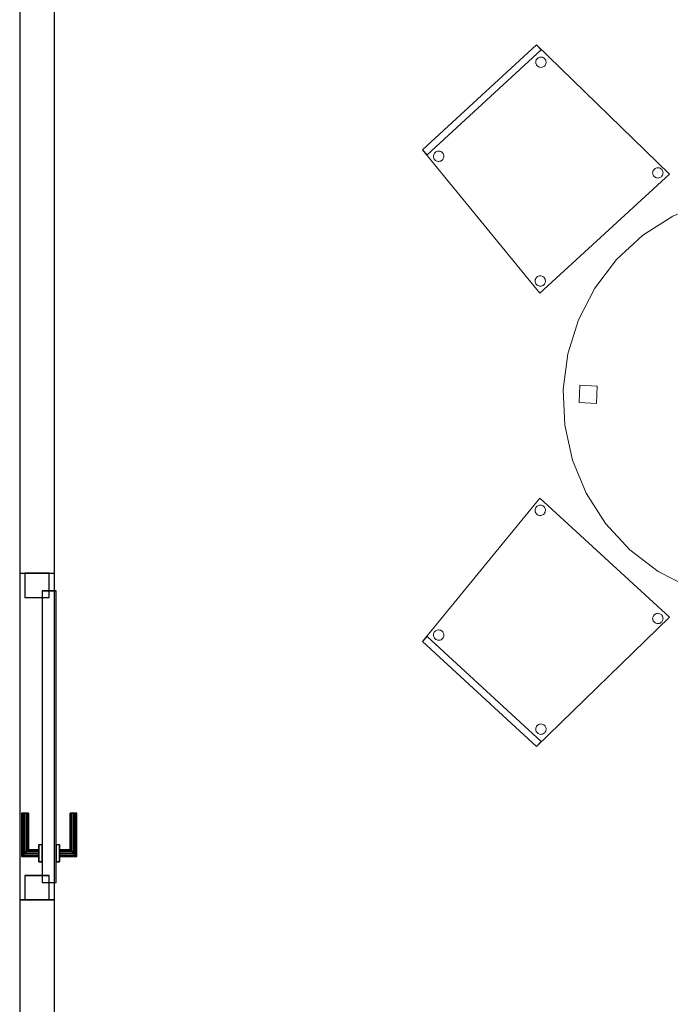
# Model space of a CAD drawing. Header units: metres. Extents: x 397.7 to 427.5, y 12.7 to 28.4.
# Tile 117 of 133: x 421.3 to 423.1, y 15.7 to 18.5. Entities that reach past the tile are written whole.
import ezdxf

# ---------------------------------------------------------------- set-up
doc = ezdxf.new("R2010")
doc.units = ezdxf.units.M
doc.layers.add('01_CARPINTERIA', color=5, linetype='Continuous', lineweight=25, true_color=0x0000ff)
for name, color, linetype, lineweight in [('02_MOBILIARIO', 7, 'Continuous', 18), ('A-DETL-____-MBND', 7, 'Continuous', 18), ('A-GENM-____-OTLN', 7, 'Continuous', 18), ('A-WALL-____-MCUT', 7, 'Continuous', 25), ('A-WALL-____-OTLN', 7, 'Continuous', 25)]:
    doc.layers.add(name, color=color, linetype=linetype, lineweight=lineweight)

# ---------------------------------------------------------------- blocks, each defined once
blk = doc.blocks.new('Family - Taula D120_P3-156368-06_ELEC_P3')
at = {"layer": 'A-DETL-____-MBND', "color": 253, "true_color": 0xaaaaaa}
for p, q in [((0.4117, 1.1542), (0.5122, 1.1767)), ((0.5122, 1.1767), (0.4117, 1.1542)), ((0.5122, 1.1767), (0.6152, 1.1814)), ((0.6152, 1.1814), (0.5122, 1.1767)), ((0.6152, 1.1814), (0.7174, 1.1682)), ((0.7174, 1.1682), (0.6152, 1.1814)), ((0.7174, 1.1682), (0.8157, 1.1374)), ((0.8157, 1.1374), (0.7174, 1.1682)), ((0.3165, 1.1145), (0.4117, 1.1542)), ((0.4117, 1.1542), (0.3165, 1.1145)), ((0.5862, 1.085), (0.5882, 1.1349)), ((0.5882, 1.1349), (0.5862, 1.085)), ((0.5882, 1.1349), (0.6382, 1.1329)), ((0.6382, 1.1329), (0.5882, 1.1349)), ((0.8157, 1.1374), (0.9072, 1.09)), ((0.9072, 1.09), (0.8157, 1.1374)), ((0.2298, 1.0589), (0.3165, 1.1145)), ((0.3165, 1.1145), (0.2298, 1.0589)), ((0.6382, 1.1329), (0.6361, 1.0829)), ((0.6361, 1.0829), (0.6382, 1.1329)), ((0.6361, 1.0829), (0.5862, 1.085)), ((0.5862, 1.085), (0.6361, 1.0829)), ((0.9072, 1.09), (0.9891, 1.0275)), ((0.9891, 1.0275), (0.9072, 1.09)), ((0.1539, 0.9891), (0.2298, 1.0589)), ((0.2298, 1.0589), (0.1539, 0.9891)), ((0.9891, 1.0275), (1.0589, 0.9517)), ((1.0589, 0.9517), (0.9891, 1.0275)), ((0.0914, 0.9072), (0.1539, 0.9891)), ((0.1539, 0.9891), (0.0914, 0.9072)), ((1.0589, 0.9517), (1.1145, 0.8649)), ((1.1145, 0.8649), (1.0589, 0.9517)), ((0.044, 0.8157), (0.0914, 0.9072)), ((0.0914, 0.9072), (0.044, 0.8157)), ((1.1145, 0.8649), (1.1542, 0.7697)), ((1.1542, 0.7697), (1.1145, 0.8649)), ((0.0132, 0.7174), (0.044, 0.8157)), ((0.044, 0.8157), (0.0132, 0.7174)), ((1.1542, 0.7697), (1.1767, 0.6692)), ((1.1767, 0.6692), (1.1542, 0.7697)), ((0, 0.6152), (0.0132, 0.7174)), ((0.0132, 0.7174), (0, 0.6152)), ((1.1767, 0.6692), (1.1814, 0.5662)), ((1.1814, 0.5662), (1.1767, 0.6692)), ((0.0461, 0.5774), (0.0482, 0.6273)), ((0.0482, 0.6273), (0.0461, 0.5774)), ((0.0482, 0.6273), (0.0982, 0.6252)), ((0.0982, 0.6252), (0.0482, 0.6273)), ((0.0982, 0.6252), (0.0961, 0.5753)), ((0.0961, 0.5753), (0.0982, 0.6252)), ((0.0047, 0.5122), (0, 0.6152)), ((0, 0.6152), (0.0047, 0.5122)), ((0.0961, 0.5753), (0.0461, 0.5774)), ((0.0461, 0.5774), (0.0961, 0.5753)), ((1.082, 0.5344), (1.0841, 0.5844)), ((1.0841, 0.5844), (1.082, 0.5344)), ((1.0841, 0.5844), (1.134, 0.5823)), ((1.134, 0.5823), (1.0841, 0.5844)), ((1.134, 0.5823), (1.132, 0.5324)), ((1.132, 0.5324), (1.134, 0.5823)), ((1.1814, 0.5662), (1.1682, 0.464)), ((1.1682, 0.464), (1.1814, 0.5662)), ((0.0273, 0.4117), (0.0047, 0.5122)), ((0.0047, 0.5122), (0.0273, 0.4117)), ((1.132, 0.5324), (1.082, 0.5344)), ((1.082, 0.5344), (1.132, 0.5324)), ((1.1682, 0.464), (1.1374, 0.3657)), ((1.1374, 0.3657), (1.1682, 0.464)), ((0.0669, 0.3165), (0.0273, 0.4117)), ((0.0273, 0.4117), (0.0669, 0.3165)), ((1.1374, 0.3657), (1.09, 0.2742)), ((1.09, 0.2742), (1.1374, 0.3657)), ((0.1225, 0.2298), (0.0669, 0.3165)), ((0.0669, 0.3165), (0.1225, 0.2298)), ((1.09, 0.2742), (1.0275, 0.1923)), ((1.0275, 0.1923), (1.09, 0.2742)), ((0.1923, 0.1539), (0.1225, 0.2298)), ((0.1225, 0.2298), (0.1923, 0.1539)), ((1.0275, 0.1923), (0.9517, 0.1225)), ((0.9517, 0.1225), (1.0275, 0.1923)), ((0.2742, 0.0914), (0.1923, 0.1539)), ((0.1923, 0.1539), (0.2742, 0.0914)), ((0.9517, 0.1225), (0.8649, 0.0669)), ((0.8649, 0.0669), (0.9517, 0.1225)), ((0.3657, 0.044), (0.2742, 0.0914)), ((0.2742, 0.0914), (0.3657, 0.044)), ((0.5227, 0.0498), (0.5247, 0.0997)), ((0.5247, 0.0997), (0.5227, 0.0498)), ((0.5247, 0.0997), (0.5747, 0.0976)), ((0.5747, 0.0976), (0.5247, 0.0997)), ((0.5747, 0.0976), (0.5726, 0.0477)), ((0.5726, 0.0477), (0.5747, 0.0976)), ((0.8649, 0.0669), (0.7697, 0.0273)), ((0.7697, 0.0273), (0.8649, 0.0669)), ((0.464, 0.0132), (0.3657, 0.044)), ((0.3657, 0.044), (0.464, 0.0132)), ((0.5726, 0.0477), (0.5227, 0.0498)), ((0.5227, 0.0498), (0.5726, 0.0477)), ((0.5662, 0), (0.464, 0.0132)), ((0.464, 0.0132), (0.5662, 0)), ((0.6692, 0.0047), (0.5662, 0)), ((0.5662, 0), (0.6692, 0.0047)), ((0.7697, 0.0273), (0.6692, 0.0047)), ((0.6692, 0.0047), (0.7697, 0.0273))]:
    blk.add_line(p, q, dxfattribs=at)
blk = doc.blocks.new('Family - Cadira confident_P3-156456-06_ELEC_P3')
at = {"layer": 'A-DETL-____-MBND', "color": 253, "true_color": 0xaaaaaa}
for p, q in [((0, 0.3022), (0.3384, 0.7146)), ((0.3384, 0.7146), (0, 0.3022)), ((0.3384, 0.7146), (0.7113, 0.3718)), ((0.7113, 0.3718), (0.3384, 0.7146)), ((0.3243, 0.6804), (0.3247, 0.683)), ((0.3247, 0.683), (0.3243, 0.6804)), ((0.3244, 0.6778), (0.3243, 0.6804)), ((0.3243, 0.6804), (0.3244, 0.6778)), ((0.3247, 0.683), (0.3254, 0.6855)), ((0.3254, 0.6855), (0.3247, 0.683)), ((0.3254, 0.6855), (0.3267, 0.6878)), ((0.3267, 0.6878), (0.3254, 0.6855)), ((0.3267, 0.6878), (0.3282, 0.6898)), ((0.3282, 0.6898), (0.3267, 0.6878)), ((0.3282, 0.6898), (0.3302, 0.6916)), ((0.3302, 0.6916), (0.3282, 0.6898)), ((0.3302, 0.6916), (0.3324, 0.693)), ((0.3324, 0.693), (0.3302, 0.6916)), ((0.3324, 0.693), (0.3348, 0.694)), ((0.3348, 0.694), (0.3324, 0.693)), ((0.3348, 0.694), (0.3373, 0.6945)), ((0.3373, 0.6945), (0.3348, 0.694)), ((0.3373, 0.6945), (0.3399, 0.6946)), ((0.3399, 0.6946), (0.3373, 0.6945)), ((0.3399, 0.6946), (0.3425, 0.6943)), ((0.3425, 0.6943), (0.3399, 0.6946)), ((0.3425, 0.6943), (0.345, 0.6935)), ((0.345, 0.6935), (0.3425, 0.6943)), ((0.345, 0.6935), (0.3473, 0.6923)), ((0.3473, 0.6923), (0.345, 0.6935)), ((0.3473, 0.6923), (0.3493, 0.6907)), ((0.3493, 0.6907), (0.3473, 0.6923)), ((0.3493, 0.6907), (0.3511, 0.6888)), ((0.3511, 0.6888), (0.3493, 0.6907)), ((0.3511, 0.6888), (0.3525, 0.6866)), ((0.3525, 0.6866), (0.3511, 0.6888)), ((0.3525, 0.6866), (0.3535, 0.6842)), ((0.3535, 0.6842), (0.3525, 0.6866)), ((0.3535, 0.6842), (0.354, 0.6816)), ((0.354, 0.6816), (0.3535, 0.6842)), ((0.354, 0.6816), (0.3542, 0.679)), ((0.3542, 0.679), (0.354, 0.6816)), ((0.325, 0.6753), (0.3244, 0.6778)), ((0.3244, 0.6778), (0.325, 0.6753)), ((0.326, 0.6729), (0.325, 0.6753)), ((0.325, 0.6753), (0.326, 0.6729)), ((0.3274, 0.6707), (0.326, 0.6729)), ((0.326, 0.6729), (0.3274, 0.6707)), ((0.3291, 0.6687), (0.3274, 0.6707)), ((0.3274, 0.6707), (0.3291, 0.6687)), ((0.3312, 0.6671), (0.3291, 0.6687)), ((0.3291, 0.6687), (0.3312, 0.6671)), ((0.3335, 0.6659), (0.3312, 0.6671)), ((0.3312, 0.6671), (0.3335, 0.6659)), ((0.336, 0.6651), (0.3335, 0.6659)), ((0.3335, 0.6659), (0.336, 0.6651)), ((0.3385, 0.6648), (0.336, 0.6651)), ((0.336, 0.6651), (0.3385, 0.6648)), ((0.3411, 0.6649), (0.3385, 0.6648)), ((0.3385, 0.6648), (0.3411, 0.6649)), ((0.3437, 0.6655), (0.3411, 0.6649)), ((0.3411, 0.6649), (0.3437, 0.6655)), ((0.3461, 0.6665), (0.3437, 0.6655)), ((0.3437, 0.6655), (0.3461, 0.6665)), ((0.3483, 0.6679), (0.3461, 0.6665)), ((0.3461, 0.6665), (0.3483, 0.6679)), ((0.3502, 0.6696), (0.3483, 0.6679)), ((0.3483, 0.6679), (0.3502, 0.6696)), ((0.3518, 0.6717), (0.3502, 0.6696)), ((0.3502, 0.6696), (0.3518, 0.6717)), ((0.353, 0.674), (0.3518, 0.6717)), ((0.3518, 0.6717), (0.353, 0.674)), ((0.3538, 0.6765), (0.353, 0.674)), ((0.353, 0.674), (0.3538, 0.6765)), ((0.3542, 0.679), (0.3538, 0.6765)), ((0.3538, 0.6765), (0.3542, 0.679)), ((0.7113, 0.3718), (0.3287, 0)), ((0.3287, 0), (0.7113, 0.3718)), ((0.6629, 0.3691), (0.6633, 0.3717)), ((0.6633, 0.3717), (0.6629, 0.3691)), ((0.6631, 0.3665), (0.6629, 0.3691)), ((0.6629, 0.3691), (0.6631, 0.3665)), ((0.6633, 0.3717), (0.6641, 0.3741)), ((0.6641, 0.3741), (0.6633, 0.3717)), ((0.6641, 0.3741), (0.6653, 0.3764)), ((0.6653, 0.3764), (0.6641, 0.3741)), ((0.6653, 0.3764), (0.6669, 0.3785)), ((0.6669, 0.3785), (0.6653, 0.3764)), ((0.6669, 0.3785), (0.6688, 0.3803)), ((0.6688, 0.3803), (0.6669, 0.3785)), ((0.6688, 0.3803), (0.671, 0.3817)), ((0.671, 0.3817), (0.6688, 0.3803)), ((0.671, 0.3817), (0.6734, 0.3826)), ((0.6734, 0.3826), (0.671, 0.3817)), ((0.6734, 0.3826), (0.676, 0.3832)), ((0.676, 0.3832), (0.6734, 0.3826)), ((0.676, 0.3832), (0.6786, 0.3833)), ((0.6786, 0.3833), (0.676, 0.3832)), ((0.6786, 0.3833), (0.6811, 0.383)), ((0.6811, 0.383), (0.6786, 0.3833)), ((0.6811, 0.383), (0.6836, 0.3822)), ((0.6836, 0.3822), (0.6811, 0.383)), ((0.6836, 0.3822), (0.6859, 0.381)), ((0.6859, 0.381), (0.6836, 0.3822)), ((0.6859, 0.381), (0.688, 0.3794)), ((0.688, 0.3794), (0.6859, 0.381)), ((0.688, 0.3794), (0.6897, 0.3775)), ((0.6897, 0.3775), (0.688, 0.3794)), ((0.6897, 0.3775), (0.6911, 0.3753)), ((0.6911, 0.3753), (0.6897, 0.3775)), ((0.6911, 0.3753), (0.6921, 0.3729)), ((0.6921, 0.3729), (0.6911, 0.3753)), ((0.6921, 0.3729), (0.6927, 0.3703)), ((0.6927, 0.3703), (0.6921, 0.3729)), ((0.6927, 0.3703), (0.6928, 0.3677)), ((0.6928, 0.3677), (0.6927, 0.3703)), ((0.6636, 0.3639), (0.6631, 0.3665)), ((0.6631, 0.3665), (0.6636, 0.3639)), ((0.6646, 0.3615), (0.6636, 0.3639)), ((0.6636, 0.3639), (0.6646, 0.3615)), ((0.666, 0.3593), (0.6646, 0.3615)), ((0.6646, 0.3615), (0.666, 0.3593)), ((0.6678, 0.3574), (0.666, 0.3593)), ((0.666, 0.3593), (0.6678, 0.3574)), ((0.6698, 0.3558), (0.6678, 0.3574)), ((0.6678, 0.3574), (0.6698, 0.3558)), ((0.6721, 0.3546), (0.6698, 0.3558)), ((0.6698, 0.3558), (0.6721, 0.3546)), ((0.6746, 0.3538), (0.6721, 0.3546)), ((0.6721, 0.3546), (0.6746, 0.3538)), ((0.6772, 0.3535), (0.6746, 0.3538)), ((0.6746, 0.3538), (0.6772, 0.3535)), ((0.6798, 0.3536), (0.6772, 0.3535)), ((0.6772, 0.3535), (0.6798, 0.3536)), ((0.6823, 0.3541), (0.6798, 0.3536)), ((0.6798, 0.3536), (0.6823, 0.3541)), ((0.6847, 0.3551), (0.6823, 0.3541)), ((0.6823, 0.3541), (0.6847, 0.3551)), ((0.6869, 0.3565), (0.6847, 0.3551)), ((0.6847, 0.3551), (0.6869, 0.3565)), ((0.6889, 0.3583), (0.6869, 0.3565)), ((0.6869, 0.3565), (0.6889, 0.3583)), ((0.6904, 0.3603), (0.6889, 0.3583)), ((0.6889, 0.3583), (0.6904, 0.3603)), ((0.6917, 0.3626), (0.6904, 0.3603)), ((0.6904, 0.3603), (0.6917, 0.3626)), ((0.6924, 0.3651), (0.6917, 0.3626)), ((0.6917, 0.3626), (0.6924, 0.3651)), ((0.6928, 0.3677), (0.6924, 0.3651)), ((0.6924, 0.3651), (0.6928, 0.3677)), ((0, 0.3022), (0.0135, 0.3169)), ((0.0135, 0.3169), (0, 0.3022)), ((0.0135, 0.3169), (0.3422, 0.0147)), ((0.3422, 0.0147), (0.0135, 0.3169)), ((0.0317, 0.3213), (0.032, 0.3239)), ((0.032, 0.3239), (0.0317, 0.3213)), ((0.0318, 0.3187), (0.0317, 0.3213)), ((0.0317, 0.3213), (0.0318, 0.3187)), ((0.0324, 0.3161), (0.0318, 0.3187)), ((0.0318, 0.3187), (0.0324, 0.3161)), ((0.032, 0.3239), (0.0328, 0.3264)), ((0.0328, 0.3264), (0.032, 0.3239)), ((0.0334, 0.3137), (0.0324, 0.3161)), ((0.0324, 0.3161), (0.0334, 0.3137)), ((0.0328, 0.3264), (0.034, 0.3287)), ((0.034, 0.3287), (0.0328, 0.3264)), ((0.0347, 0.3115), (0.0334, 0.3137)), ((0.0334, 0.3137), (0.0347, 0.3115)), ((0.034, 0.3287), (0.0356, 0.3307)), ((0.0356, 0.3307), (0.034, 0.3287)), ((0.0356, 0.3307), (0.0376, 0.3325)), ((0.0376, 0.3325), (0.0356, 0.3307)), ((0.0376, 0.3325), (0.0398, 0.3339)), ((0.0398, 0.3339), (0.0376, 0.3325)), ((0.0398, 0.3339), (0.0422, 0.3349)), ((0.0422, 0.3349), (0.0398, 0.3339)), ((0.0422, 0.3349), (0.0447, 0.3354)), ((0.0447, 0.3354), (0.0422, 0.3349)), ((0.0447, 0.3354), (0.0473, 0.3355)), ((0.0473, 0.3355), (0.0447, 0.3354)), ((0.0473, 0.3355), (0.0499, 0.3352)), ((0.0499, 0.3352), (0.0473, 0.3355)), ((0.0499, 0.3352), (0.0524, 0.3344)), ((0.0524, 0.3344), (0.0499, 0.3352)), ((0.0524, 0.3344), (0.0547, 0.3332)), ((0.0547, 0.3332), (0.0524, 0.3344)), ((0.0547, 0.3332), (0.0567, 0.3316)), ((0.0567, 0.3316), (0.0547, 0.3332)), ((0.0567, 0.3316), (0.0585, 0.3297)), ((0.0585, 0.3297), (0.0567, 0.3316)), ((0.0592, 0.3126), (0.0576, 0.3105)), ((0.0576, 0.3105), (0.0592, 0.3126)), ((0.0585, 0.3297), (0.0599, 0.3275)), ((0.0599, 0.3275), (0.0585, 0.3297)), ((0.0604, 0.3149), (0.0592, 0.3126)), ((0.0592, 0.3126), (0.0604, 0.3149)), ((0.0599, 0.3275), (0.0609, 0.3251)), ((0.0609, 0.3251), (0.0599, 0.3275)), ((0.0612, 0.3173), (0.0604, 0.3149)), ((0.0604, 0.3149), (0.0612, 0.3173)), ((0.0609, 0.3251), (0.0614, 0.3225)), ((0.0614, 0.3225), (0.0609, 0.3251)), ((0.0615, 0.3199), (0.0612, 0.3173)), ((0.0612, 0.3173), (0.0615, 0.3199)), ((0.0614, 0.3225), (0.0615, 0.3199)), ((0.0615, 0.3199), (0.0614, 0.3225)), ((0.3287, 0), (0, 0.3022)), ((0, 0.3022), (0.3287, 0)), ((0.3287, 0), (0, 0.3022)), ((0, 0.3022), (0.3287, 0)), ((0.0365, 0.3096), (0.0347, 0.3115)), ((0.0347, 0.3115), (0.0365, 0.3096)), ((0.0386, 0.308), (0.0365, 0.3096)), ((0.0365, 0.3096), (0.0386, 0.308)), ((0.0409, 0.3068), (0.0386, 0.308)), ((0.0386, 0.308), (0.0409, 0.3068)), ((0.0434, 0.306), (0.0409, 0.3068)), ((0.0409, 0.3068), (0.0434, 0.306)), ((0.0459, 0.3057), (0.0434, 0.306)), ((0.0434, 0.306), (0.0459, 0.3057)), ((0.0485, 0.3058), (0.0459, 0.3057)), ((0.0459, 0.3057), (0.0485, 0.3058)), ((0.0511, 0.3064), (0.0485, 0.3058)), ((0.0485, 0.3058), (0.0511, 0.3064)), ((0.0535, 0.3073), (0.0511, 0.3064)), ((0.0511, 0.3064), (0.0535, 0.3073)), ((0.0557, 0.3087), (0.0535, 0.3073)), ((0.0535, 0.3073), (0.0557, 0.3087)), ((0.0576, 0.3105), (0.0557, 0.3087)), ((0.0557, 0.3087), (0.0576, 0.3105)), ((0.3273, 0.0556), (0.3285, 0.0579)), ((0.3285, 0.0579), (0.3273, 0.0556)), ((0.3285, 0.0579), (0.3301, 0.06)), ((0.3301, 0.06), (0.3285, 0.0579)), ((0.3301, 0.06), (0.332, 0.0618)), ((0.332, 0.0618), (0.3301, 0.06)), ((0.332, 0.0618), (0.3342, 0.0632)), ((0.3342, 0.0632), (0.332, 0.0618)), ((0.3342, 0.0632), (0.3366, 0.0641)), ((0.3366, 0.0641), (0.3342, 0.0632)), ((0.3366, 0.0641), (0.3392, 0.0647)), ((0.3392, 0.0647), (0.3366, 0.0641)), ((0.3392, 0.0647), (0.3418, 0.0648)), ((0.3418, 0.0648), (0.3392, 0.0647)), ((0.3418, 0.0648), (0.3444, 0.0645)), ((0.3444, 0.0645), (0.3418, 0.0648)), ((0.3444, 0.0645), (0.3468, 0.0637)), ((0.3468, 0.0637), (0.3444, 0.0645)), ((0.3468, 0.0637), (0.3491, 0.0625)), ((0.3491, 0.0625), (0.3468, 0.0637)), ((0.3491, 0.0625), (0.3512, 0.0609)), ((0.3512, 0.0609), (0.3491, 0.0625)), ((0.3512, 0.0609), (0.353, 0.059)), ((0.353, 0.059), (0.3512, 0.0609)), ((0.353, 0.059), (0.3544, 0.0568)), ((0.3544, 0.0568), (0.353, 0.059)), ((0.3544, 0.0568), (0.3553, 0.0543)), ((0.3553, 0.0543), (0.3544, 0.0568)), ((0.3262, 0.0506), (0.3265, 0.0532)), ((0.3265, 0.0532), (0.3262, 0.0506)), ((0.3263, 0.048), (0.3262, 0.0506)), ((0.3262, 0.0506), (0.3263, 0.048)), ((0.3268, 0.0454), (0.3263, 0.048)), ((0.3263, 0.048), (0.3268, 0.0454)), ((0.3265, 0.0532), (0.3273, 0.0556)), ((0.3273, 0.0556), (0.3265, 0.0532)), ((0.3278, 0.043), (0.3268, 0.0454)), ((0.3268, 0.0454), (0.3278, 0.043)), ((0.3292, 0.0408), (0.3278, 0.043)), ((0.3278, 0.043), (0.3292, 0.0408)), ((0.331, 0.0389), (0.3292, 0.0408)), ((0.3292, 0.0408), (0.331, 0.0389)), ((0.333, 0.0373), (0.331, 0.0389)), ((0.331, 0.0389), (0.333, 0.0373)), ((0.3353, 0.0361), (0.333, 0.0373)), ((0.333, 0.0373), (0.3353, 0.0361)), ((0.3378, 0.0353), (0.3353, 0.0361)), ((0.3353, 0.0361), (0.3378, 0.0353)), ((0.3404, 0.035), (0.3378, 0.0353)), ((0.3378, 0.0353), (0.3404, 0.035)), ((0.343, 0.0351), (0.3404, 0.035)), ((0.3404, 0.035), (0.343, 0.0351)), ((0.3455, 0.0356), (0.343, 0.0351)), ((0.343, 0.0351), (0.3455, 0.0356)), ((0.348, 0.0366), (0.3455, 0.0356)), ((0.3455, 0.0356), (0.348, 0.0366)), ((0.3502, 0.038), (0.348, 0.0366)), ((0.348, 0.0366), (0.3502, 0.038)), ((0.3521, 0.0398), (0.3502, 0.038)), ((0.3502, 0.038), (0.3521, 0.0398)), ((0.3537, 0.0418), (0.3521, 0.0398)), ((0.3521, 0.0398), (0.3537, 0.0418)), ((0.3549, 0.0441), (0.3537, 0.0418)), ((0.3537, 0.0418), (0.3549, 0.0441)), ((0.3557, 0.0466), (0.3549, 0.0441)), ((0.3549, 0.0441), (0.3557, 0.0466)), ((0.3553, 0.0543), (0.3559, 0.0518)), ((0.3559, 0.0518), (0.3553, 0.0543)), ((0.356, 0.0492), (0.3557, 0.0466)), ((0.3557, 0.0466), (0.356, 0.0492)), ((0.3559, 0.0518), (0.356, 0.0492)), ((0.356, 0.0492), (0.3559, 0.0518)), ((0.3422, 0.0147), (0.3287, 0)), ((0.3287, 0), (0.3422, 0.0147))]:
    blk.add_line(p, q, dxfattribs=at)
blk = doc.blocks.new('Family - Mampara P3-156562-06_ELEC_P3')
at = {"layer": 'A-WALL-____-MCUT', "color": 253, "true_color": 0xaaaaaa}
for p, q in [((7.1949, 0.1), (2.3987, 0.1)), ((7.1949, 0), (7.1949, 0.1)), ((8.1349, 0.1), (8.1349, 0)), ((10.9988, 0.1), (8.1349, 0.1)), ((2.3987, 0), (7.1949, 0)), ((8.1349, 0), (10.9988, 0))]:
    blk.add_line(p, q, dxfattribs=at)
at = {"layer": 'A-WALL-____-OTLN', "color": 253, "true_color": 0xaaaaaa}
for p, q in [((10.9988, 0.1), (0, 0.1)), ((7.1949, 0), (7.1949, 0.1)), ((8.1349, 0.1), (7.1949, 0.1)), ((8.1349, 0), (8.1349, 0.1)), ((0, 0), (10.9988, 0)), ((7.1949, 0), (8.1349, 0))]:
    blk.add_line(p, q, dxfattribs=at)
at = {"layer": 'A-WALL-____-OTLN', "color": 253, "lineweight": 18, "true_color": 0xaaaaaa}
blk.add_line((0, 0), (10.9988, 0), dxfattribs=at)
blk = doc.blocks.new('Family - Vano porta P3-156566-06_ELEC_P3')
at = {"layer": 'A-GENM-____-OTLN', "color": 253, "true_color": 0xaaaaaa}
for p, q in [((421.3659, 16.9146), (421.2659, 16.9146)), ((421.2659, 16.9146), (421.2659, 15.9746)), ((421.3659, 16.9146), (421.2659, 16.9146)), ((421.2659, 15.9746), (421.2659, 16.9146)), ((421.3659, 15.9746), (421.3659, 16.9146)), ((421.3659, 16.9146), (421.3659, 15.9746)), ((421.2659, 15.9746), (421.3659, 15.9746)), ((421.3659, 15.9746), (421.2659, 15.9746))]:
    blk.add_line(p, q, dxfattribs=at)
blk = doc.blocks.new('Family - Cadira confident_P3-156787-06_ELEC_P3')
at = {"layer": 'A-DETL-____-MBND', "color": 253, "true_color": 0xaaaaaa}
for p, q in [((0, 0.4124), (0.3287, 0.7146)), ((0.3287, 0.7146), (0, 0.4124)), ((0, 0.4124), (0.3287, 0.7146)), ((0.3287, 0.7146), (0, 0.4124)), ((0.3287, 0.7146), (0.3422, 0.6999)), ((0.3422, 0.6999), (0.3287, 0.7146)), ((0.3287, 0.7146), (0.7113, 0.3428)), ((0.7113, 0.3428), (0.3287, 0.7146)), ((0.3422, 0.6999), (0.0135, 0.3977)), ((0.0135, 0.3977), (0.3422, 0.6999)), ((0.3262, 0.664), (0.3263, 0.6666)), ((0.3263, 0.6666), (0.3262, 0.664)), ((0.3265, 0.6614), (0.3262, 0.664)), ((0.3262, 0.664), (0.3265, 0.6614)), ((0.3263, 0.6666), (0.3268, 0.6692)), ((0.3268, 0.6692), (0.3263, 0.6666)), ((0.3273, 0.659), (0.3265, 0.6614)), ((0.3265, 0.6614), (0.3273, 0.659)), ((0.3268, 0.6692), (0.3278, 0.6716)), ((0.3278, 0.6716), (0.3268, 0.6692)), ((0.3285, 0.6567), (0.3273, 0.659)), ((0.3273, 0.659), (0.3285, 0.6567)), ((0.3278, 0.6716), (0.3292, 0.6738)), ((0.3292, 0.6738), (0.3278, 0.6716)), ((0.3301, 0.6546), (0.3285, 0.6567)), ((0.3285, 0.6567), (0.3301, 0.6546)), ((0.3292, 0.6738), (0.331, 0.6757)), ((0.331, 0.6757), (0.3292, 0.6738)), ((0.332, 0.6528), (0.3301, 0.6546)), ((0.3301, 0.6546), (0.332, 0.6528)), ((0.331, 0.6757), (0.333, 0.6773)), ((0.333, 0.6773), (0.331, 0.6757)), ((0.3342, 0.6514), (0.332, 0.6528)), ((0.332, 0.6528), (0.3342, 0.6514)), ((0.333, 0.6773), (0.3353, 0.6785)), ((0.3353, 0.6785), (0.333, 0.6773)), ((0.3353, 0.6785), (0.3378, 0.6793)), ((0.3378, 0.6793), (0.3353, 0.6785)), ((0.3378, 0.6793), (0.3404, 0.6796)), ((0.3404, 0.6796), (0.3378, 0.6793)), ((0.3404, 0.6796), (0.343, 0.6795)), ((0.343, 0.6795), (0.3404, 0.6796)), ((0.343, 0.6795), (0.3455, 0.679)), ((0.3455, 0.679), (0.343, 0.6795)), ((0.3455, 0.679), (0.348, 0.678)), ((0.348, 0.678), (0.3455, 0.679)), ((0.3491, 0.6521), (0.3468, 0.6509)), ((0.3468, 0.6509), (0.3491, 0.6521)), ((0.348, 0.678), (0.3502, 0.6766)), ((0.3502, 0.6766), (0.348, 0.678)), ((0.3512, 0.6537), (0.3491, 0.6521)), ((0.3491, 0.6521), (0.3512, 0.6537)), ((0.3502, 0.6766), (0.3521, 0.6748)), ((0.3521, 0.6748), (0.3502, 0.6766)), ((0.353, 0.6556), (0.3512, 0.6537)), ((0.3512, 0.6537), (0.353, 0.6556)), ((0.3521, 0.6748), (0.3537, 0.6728)), ((0.3537, 0.6728), (0.3521, 0.6748)), ((0.3544, 0.6578), (0.353, 0.6556)), ((0.353, 0.6556), (0.3544, 0.6578)), ((0.3537, 0.6728), (0.3549, 0.6705)), ((0.3549, 0.6705), (0.3537, 0.6728)), ((0.3553, 0.6602), (0.3544, 0.6578)), ((0.3544, 0.6578), (0.3553, 0.6602)), ((0.3549, 0.6705), (0.3557, 0.668)), ((0.3557, 0.668), (0.3549, 0.6705)), ((0.3559, 0.6628), (0.3553, 0.6602)), ((0.3553, 0.6602), (0.3559, 0.6628)), ((0.3557, 0.668), (0.356, 0.6654)), ((0.356, 0.6654), (0.3557, 0.668)), ((0.356, 0.6654), (0.3559, 0.6628)), ((0.3559, 0.6628), (0.356, 0.6654)), ((0.3366, 0.6504), (0.3342, 0.6514)), ((0.3342, 0.6514), (0.3366, 0.6504)), ((0.3392, 0.6499), (0.3366, 0.6504)), ((0.3366, 0.6504), (0.3392, 0.6499)), ((0.3418, 0.6498), (0.3392, 0.6499)), ((0.3392, 0.6499), (0.3418, 0.6498)), ((0.3444, 0.6501), (0.3418, 0.6498)), ((0.3418, 0.6498), (0.3444, 0.6501)), ((0.3468, 0.6509), (0.3444, 0.6501)), ((0.3444, 0.6501), (0.3468, 0.6509)), ((0.0135, 0.3977), (0, 0.4124)), ((0, 0.4124), (0.0135, 0.3977)), ((0.3384, 0), (0, 0.4124)), ((0, 0.4124), (0.3384, 0)), ((0.0318, 0.3959), (0.0324, 0.3984)), ((0.0324, 0.3984), (0.0318, 0.3959)), ((0.0324, 0.3984), (0.0334, 0.4009)), ((0.0334, 0.4009), (0.0324, 0.3984)), ((0.0334, 0.4009), (0.0347, 0.4031)), ((0.0347, 0.4031), (0.0334, 0.4009)), ((0.0347, 0.4031), (0.0365, 0.405)), ((0.0365, 0.405), (0.0347, 0.4031)), ((0.0365, 0.405), (0.0386, 0.4066)), ((0.0386, 0.4066), (0.0365, 0.405)), ((0.0386, 0.4066), (0.0409, 0.4078)), ((0.0409, 0.4078), (0.0386, 0.4066)), ((0.0409, 0.4078), (0.0434, 0.4086)), ((0.0434, 0.4086), (0.0409, 0.4078)), ((0.0434, 0.4086), (0.0459, 0.4089)), ((0.0459, 0.4089), (0.0434, 0.4086)), ((0.0459, 0.4089), (0.0485, 0.4088)), ((0.0485, 0.4088), (0.0459, 0.4089)), ((0.0485, 0.4088), (0.0511, 0.4082)), ((0.0511, 0.4082), (0.0485, 0.4088)), ((0.0511, 0.4082), (0.0535, 0.4073)), ((0.0535, 0.4073), (0.0511, 0.4082)), ((0.0535, 0.4073), (0.0557, 0.4059)), ((0.0557, 0.4059), (0.0535, 0.4073)), ((0.0557, 0.4059), (0.0576, 0.4041)), ((0.0576, 0.4041), (0.0557, 0.4059)), ((0.0576, 0.4041), (0.0592, 0.402)), ((0.0592, 0.402), (0.0576, 0.4041)), ((0.0592, 0.402), (0.0604, 0.3997)), ((0.0604, 0.3997), (0.0592, 0.402)), ((0.0604, 0.3997), (0.0612, 0.3973)), ((0.0612, 0.3973), (0.0604, 0.3997)), ((0.0612, 0.3973), (0.0615, 0.3947)), ((0.0615, 0.3947), (0.0612, 0.3973)), ((0.0317, 0.3933), (0.0318, 0.3959)), ((0.0318, 0.3959), (0.0317, 0.3933)), ((0.032, 0.3907), (0.0317, 0.3933)), ((0.0317, 0.3933), (0.032, 0.3907)), ((0.0328, 0.3882), (0.032, 0.3907)), ((0.032, 0.3907), (0.0328, 0.3882)), ((0.034, 0.3859), (0.0328, 0.3882)), ((0.0328, 0.3882), (0.034, 0.3859)), ((0.0356, 0.3839), (0.034, 0.3859)), ((0.034, 0.3859), (0.0356, 0.3839)), ((0.0376, 0.3821), (0.0356, 0.3839)), ((0.0356, 0.3839), (0.0376, 0.3821)), ((0.0398, 0.3807), (0.0376, 0.3821)), ((0.0376, 0.3821), (0.0398, 0.3807)), ((0.0422, 0.3797), (0.0398, 0.3807)), ((0.0398, 0.3807), (0.0422, 0.3797)), ((0.0447, 0.3792), (0.0422, 0.3797)), ((0.0422, 0.3797), (0.0447, 0.3792)), ((0.0473, 0.3791), (0.0447, 0.3792)), ((0.0447, 0.3792), (0.0473, 0.3791)), ((0.0499, 0.3794), (0.0473, 0.3791)), ((0.0473, 0.3791), (0.0499, 0.3794)), ((0.0524, 0.3802), (0.0499, 0.3794)), ((0.0499, 0.3794), (0.0524, 0.3802)), ((0.0547, 0.3814), (0.0524, 0.3802)), ((0.0524, 0.3802), (0.0547, 0.3814)), ((0.0567, 0.383), (0.0547, 0.3814)), ((0.0547, 0.3814), (0.0567, 0.383)), ((0.0585, 0.3849), (0.0567, 0.383)), ((0.0567, 0.383), (0.0585, 0.3849)), ((0.0599, 0.3871), (0.0585, 0.3849)), ((0.0585, 0.3849), (0.0599, 0.3871)), ((0.0609, 0.3895), (0.0599, 0.3871)), ((0.0599, 0.3871), (0.0609, 0.3895)), ((0.0614, 0.3921), (0.0609, 0.3895)), ((0.0609, 0.3895), (0.0614, 0.3921)), ((0.0615, 0.3947), (0.0614, 0.3921)), ((0.0614, 0.3921), (0.0615, 0.3947)), ((0.7113, 0.3428), (0.3384, 0)), ((0.3384, 0), (0.7113, 0.3428)), ((0.6629, 0.3455), (0.6631, 0.3481)), ((0.6631, 0.3481), (0.6629, 0.3455)), ((0.6633, 0.3429), (0.6629, 0.3455)), ((0.6629, 0.3455), (0.6633, 0.3429)), ((0.6631, 0.3481), (0.6636, 0.3507)), ((0.6636, 0.3507), (0.6631, 0.3481)), ((0.6641, 0.3405), (0.6633, 0.3429)), ((0.6633, 0.3429), (0.6641, 0.3405)), ((0.6636, 0.3507), (0.6646, 0.3531)), ((0.6646, 0.3531), (0.6636, 0.3507)), ((0.6653, 0.3381), (0.6641, 0.3405)), ((0.6641, 0.3405), (0.6653, 0.3381)), ((0.6646, 0.3531), (0.666, 0.3553)), ((0.666, 0.3553), (0.6646, 0.3531)), ((0.666, 0.3553), (0.6678, 0.3572)), ((0.6678, 0.3572), (0.666, 0.3553)), ((0.6678, 0.3572), (0.6698, 0.3588)), ((0.6698, 0.3588), (0.6678, 0.3572)), ((0.6698, 0.3588), (0.6721, 0.36)), ((0.6721, 0.36), (0.6698, 0.3588)), ((0.6721, 0.36), (0.6746, 0.3608)), ((0.6746, 0.3608), (0.6721, 0.36)), ((0.6746, 0.3608), (0.6772, 0.3611)), ((0.6772, 0.3611), (0.6746, 0.3608)), ((0.6772, 0.3611), (0.6798, 0.361)), ((0.6798, 0.361), (0.6772, 0.3611)), ((0.6798, 0.361), (0.6823, 0.3605)), ((0.6823, 0.3605), (0.6798, 0.361)), ((0.6823, 0.3605), (0.6847, 0.3595)), ((0.6847, 0.3595), (0.6823, 0.3605)), ((0.6847, 0.3595), (0.6869, 0.3581)), ((0.6869, 0.3581), (0.6847, 0.3595)), ((0.6869, 0.3581), (0.6889, 0.3563)), ((0.6889, 0.3563), (0.6869, 0.3581)), ((0.6889, 0.3563), (0.6904, 0.3543)), ((0.6904, 0.3543), (0.6889, 0.3563)), ((0.6904, 0.3543), (0.6917, 0.3519)), ((0.6917, 0.3519), (0.6904, 0.3543)), ((0.6921, 0.3417), (0.6911, 0.3393)), ((0.6911, 0.3393), (0.6921, 0.3417)), ((0.6917, 0.3519), (0.6924, 0.3495)), ((0.6924, 0.3495), (0.6917, 0.3519)), ((0.6927, 0.3443), (0.6921, 0.3417)), ((0.6921, 0.3417), (0.6927, 0.3443)), ((0.6924, 0.3495), (0.6928, 0.3469)), ((0.6928, 0.3469), (0.6924, 0.3495)), ((0.6928, 0.3469), (0.6927, 0.3443)), ((0.6927, 0.3443), (0.6928, 0.3469)), ((0.6669, 0.3361), (0.6653, 0.3381)), ((0.6653, 0.3381), (0.6669, 0.3361)), ((0.6688, 0.3343), (0.6669, 0.3361)), ((0.6669, 0.3361), (0.6688, 0.3343)), ((0.671, 0.3329), (0.6688, 0.3343)), ((0.6688, 0.3343), (0.671, 0.3329)), ((0.6734, 0.3319), (0.671, 0.3329)), ((0.671, 0.3329), (0.6734, 0.3319)), ((0.676, 0.3314), (0.6734, 0.3319)), ((0.6734, 0.3319), (0.676, 0.3314)), ((0.6786, 0.3313), (0.676, 0.3314)), ((0.676, 0.3314), (0.6786, 0.3313)), ((0.6811, 0.3316), (0.6786, 0.3313)), ((0.6786, 0.3313), (0.6811, 0.3316)), ((0.6836, 0.3324), (0.6811, 0.3316)), ((0.6811, 0.3316), (0.6836, 0.3324)), ((0.6859, 0.3336), (0.6836, 0.3324)), ((0.6836, 0.3324), (0.6859, 0.3336)), ((0.688, 0.3352), (0.6859, 0.3336)), ((0.6859, 0.3336), (0.688, 0.3352)), ((0.6897, 0.3371), (0.688, 0.3352)), ((0.688, 0.3352), (0.6897, 0.3371)), ((0.6911, 0.3393), (0.6897, 0.3371)), ((0.6897, 0.3371), (0.6911, 0.3393)), ((0.3243, 0.0342), (0.3244, 0.0368)), ((0.3244, 0.0368), (0.3243, 0.0342)), ((0.3247, 0.0316), (0.3243, 0.0342)), ((0.3243, 0.0342), (0.3247, 0.0316)), ((0.3244, 0.0368), (0.325, 0.0393)), ((0.325, 0.0393), (0.3244, 0.0368)), ((0.3254, 0.0291), (0.3247, 0.0316)), ((0.3247, 0.0316), (0.3254, 0.0291)), ((0.325, 0.0393), (0.326, 0.0417)), ((0.326, 0.0417), (0.325, 0.0393)), ((0.3267, 0.0268), (0.3254, 0.0291)), ((0.3254, 0.0291), (0.3267, 0.0268)), ((0.326, 0.0417), (0.3274, 0.0439)), ((0.3274, 0.0439), (0.326, 0.0417)), ((0.3274, 0.0439), (0.3291, 0.0459)), ((0.3291, 0.0459), (0.3274, 0.0439)), ((0.3291, 0.0459), (0.3312, 0.0475)), ((0.3312, 0.0475), (0.3291, 0.0459)), ((0.3312, 0.0475), (0.3335, 0.0487)), ((0.3335, 0.0487), (0.3312, 0.0475)), ((0.3335, 0.0487), (0.336, 0.0494)), ((0.336, 0.0494), (0.3335, 0.0487)), ((0.336, 0.0494), (0.3385, 0.0498)), ((0.3385, 0.0498), (0.336, 0.0494)), ((0.3385, 0.0498), (0.3411, 0.0497)), ((0.3411, 0.0497), (0.3385, 0.0498)), ((0.3411, 0.0497), (0.3437, 0.0491)), ((0.3437, 0.0491), (0.3411, 0.0497)), ((0.3437, 0.0491), (0.3461, 0.0481)), ((0.3461, 0.0481), (0.3437, 0.0491)), ((0.3461, 0.0481), (0.3483, 0.0467)), ((0.3483, 0.0467), (0.3461, 0.0481)), ((0.3483, 0.0467), (0.3502, 0.045)), ((0.3502, 0.045), (0.3483, 0.0467)), ((0.3502, 0.045), (0.3518, 0.0429)), ((0.3518, 0.0429), (0.3502, 0.045)), ((0.3518, 0.0429), (0.353, 0.0406)), ((0.353, 0.0406), (0.3518, 0.0429)), ((0.3535, 0.0304), (0.3525, 0.028)), ((0.3525, 0.028), (0.3535, 0.0304)), ((0.353, 0.0406), (0.3538, 0.0381)), ((0.3538, 0.0381), (0.353, 0.0406)), ((0.354, 0.033), (0.3535, 0.0304)), ((0.3535, 0.0304), (0.354, 0.033)), ((0.3538, 0.0381), (0.3542, 0.0356)), ((0.3542, 0.0356), (0.3538, 0.0381)), ((0.3542, 0.0356), (0.354, 0.033)), ((0.354, 0.033), (0.3542, 0.0356)), ((0.3282, 0.0248), (0.3267, 0.0268)), ((0.3267, 0.0268), (0.3282, 0.0248)), ((0.3302, 0.023), (0.3282, 0.0248)), ((0.3282, 0.0248), (0.3302, 0.023)), ((0.3324, 0.0216), (0.3302, 0.023)), ((0.3302, 0.023), (0.3324, 0.0216)), ((0.3348, 0.0206), (0.3324, 0.0216)), ((0.3324, 0.0216), (0.3348, 0.0206)), ((0.3373, 0.0201), (0.3348, 0.0206)), ((0.3348, 0.0206), (0.3373, 0.0201)), ((0.3399, 0.0199), (0.3373, 0.0201)), ((0.3373, 0.0201), (0.3399, 0.0199)), ((0.3425, 0.0203), (0.3399, 0.0199)), ((0.3399, 0.0199), (0.3425, 0.0203)), ((0.345, 0.0211), (0.3425, 0.0203)), ((0.3425, 0.0203), (0.345, 0.0211)), ((0.3473, 0.0223), (0.345, 0.0211)), ((0.345, 0.0211), (0.3473, 0.0223)), ((0.3493, 0.0239), (0.3473, 0.0223)), ((0.3473, 0.0223), (0.3493, 0.0239)), ((0.3511, 0.0258), (0.3493, 0.0239)), ((0.3493, 0.0239), (0.3511, 0.0258)), ((0.3525, 0.028), (0.3511, 0.0258)), ((0.3511, 0.0258), (0.3525, 0.028))]:
    blk.add_line(p, q, dxfattribs=at)
blk = doc.blocks.new('Family - LONDR55-XX_ZZ-ARQ-CAA-M3D-Londres55-156799-06_ELEC_P3')
at = {"layer": '01_CARPINTERIA', "color": 161, "true_color": 0xaaaaff}
for p, q in [((0.69, 0.1487), (0.69, 0.15)), ((0.69, 0.15), (0.69, 0.1487)), ((0.815, 0.15), (0.69, 0.15)), ((0.69, 0.145), (0.69, 0.1487)), ((0.69, 0.1487), (0.69, 0.145)), ((0.8137, 0.1487), (0.69, 0.1487)), ((0.8137, 0.1487), (0.69, 0.1487)), ((0.69, 0.14), (0.69, 0.145)), ((0.69, 0.145), (0.69, 0.14)), ((0.81, 0.145), (0.69, 0.145)), ((0.81, 0.145), (0.69, 0.145)), ((0.81, 0.145), (0.805, 0.14)), ((0.805, 0.14), (0.81, 0.145)), ((0.8137, 0.1487), (0.81, 0.145)), ((0.81, 0.145), (0.8137, 0.1487)), ((0.81, 0.1), (0.81, 0.145)), ((0.81, 0.1), (0.81, 0.145)), ((0.815, 0.15), (0.8137, 0.1487)), ((0.8137, 0.1487), (0.815, 0.15)), ((0.8137, 0.1), (0.8137, 0.1487)), ((0.8137, 0.1), (0.8137, 0.1487)), ((0.815, 0.1), (0.815, 0.15)), ((0.69, 0.135), (0.69, 0.14)), ((0.69, 0.14), (0.69, 0.135)), ((0.69, 0.14), (0.805, 0.14)), ((0.805, 0.14), (0.69, 0.14)), ((0.69, 0.135), (0.69, 0.1313)), ((0.69, 0.1313), (0.69, 0.135)), ((0.8, 0.135), (0.69, 0.135)), ((0.8, 0.135), (0.69, 0.135)), ((0.69, 0.1313), (0.69, 0.13)), ((0.69, 0.13), (0.69, 0.1313)), ((0.7963, 0.1313), (0.69, 0.1313)), ((0.7963, 0.1313), (0.69, 0.1313)), ((0.795, 0.13), (0.69, 0.13)), ((0.795, 0.13), (0.7963, 0.1313)), ((0.7963, 0.1313), (0.795, 0.13)), ((0.795, 0.1), (0.795, 0.13)), ((0.7963, 0.1313), (0.8, 0.135)), ((0.8, 0.135), (0.7963, 0.1313)), ((0.7963, 0.1), (0.7963, 0.1313)), ((0.7963, 0.1), (0.7963, 0.1313)), ((0.8, 0.135), (0.805, 0.14)), ((0.805, 0.14), (0.8, 0.135)), ((0.8, 0.1), (0.8, 0.135)), ((0.8, 0.1), (0.8, 0.135)), ((0.805, 0.14), (0.805, 0.1)), ((0.805, 0.1), (0.805, 0.14)), ((0.89, 0.09), (0.05, 0.09)), ((0.05, 0.09), (0.05, 0.05)), ((0.89, 0.09), (0.05, 0.09)), ((0.05, 0.05), (0.05, 0.09)), ((0.83, 0.1), (0.78, 0.1)), ((0.78, 0.1), (0.83, 0.1)), ((0.78, 0.09), (0.78, 0.1)), ((0.78, 0.09), (0.78, 0.1)), ((0.83, 0.09), (0.78, 0.09)), ((0.78, 0.09), (0.83, 0.09)), ((0.7963, 0.1), (0.795, 0.1)), ((0.795, 0.1), (0.7963, 0.1)), ((0.8, 0.1), (0.7963, 0.1)), ((0.7963, 0.1), (0.8, 0.1)), ((0.805, 0.1), (0.8, 0.1)), ((0.8, 0.1), (0.805, 0.1)), ((0.81, 0.1), (0.805, 0.1)), ((0.805, 0.1), (0.81, 0.1)), ((0.81, 0.1), (0.8137, 0.1)), ((0.8137, 0.1), (0.81, 0.1)), ((0.8137, 0.1), (0.815, 0.1)), ((0.815, 0.1), (0.8137, 0.1)), ((0.83, 0.09), (0.83, 0.1)), ((0.83, 0.1), (0.83, 0.09)), ((0.89, 0.05), (0.89, 0.09)), ((0.89, 0.05), (0.89, 0.09)), ((0.07, 0.07), (0, 0.07)), ((0, 0.07), (0, 0)), ((0.07, 0.07), (0, 0.07)), ((0, 0), (0, 0.07)), ((0.07, 0), (0.07, 0.07)), ((0.07, 0), (0.07, 0.07)), ((0.94, 0.07), (0.87, 0.07)), ((0.87, 0.07), (0.87, 0)), ((0.94, 0.07), (0.87, 0.07)), ((0.87, 0), (0.87, 0.07)), ((0.94, 0), (0.94, 0.07)), ((0.94, 0), (0.94, 0.07)), ((0.05, 0.05), (0.89, 0.05)), ((0.05, 0.05), (0.89, 0.05)), ((0.78, 0.05), (0.83, 0.05)), ((0.83, 0.05), (0.78, 0.05)), ((0.78, 0.04), (0.78, 0.05)), ((0.78, 0.04), (0.78, 0.05)), ((0.78, 0.04), (0.83, 0.04)), ((0.83, 0.04), (0.78, 0.04)), ((0.7963, 0.04), (0.795, 0.04)), ((0.795, 0.04), (0.7963, 0.04)), ((0.795, 0.01), (0.795, 0.04)), ((0.8, 0.04), (0.7963, 0.04)), ((0.7963, 0.04), (0.8, 0.04)), ((0.7963, 0.0087), (0.7963, 0.04)), ((0.7963, 0.0087), (0.7963, 0.04)), ((0.8, 0.04), (0.805, 0.04)), ((0.805, 0.04), (0.8, 0.04)), ((0.8, 0.005), (0.8, 0.04)), ((0.8, 0.005), (0.8, 0.04)), ((0.805, 0.04), (0.81, 0.04)), ((0.81, 0.04), (0.805, 0.04)), ((0.805, 0.04), (0.805, 0)), ((0.805, 0), (0.805, 0.04)), ((0.81, 0.04), (0.8137, 0.04)), ((0.8137, 0.04), (0.81, 0.04)), ((0.81, -0.005), (0.81, 0.04)), ((0.81, -0.005), (0.81, 0.04)), ((0.8137, 0.04), (0.815, 0.04)), ((0.815, 0.04), (0.8137, 0.04)), ((0.8137, -0.0087), (0.8137, 0.04)), ((0.8137, -0.0087), (0.8137, 0.04)), ((0.815, -0.01), (0.815, 0.04)), ((0.83, 0.04), (0.83, 0.05)), ((0.83, 0.05), (0.83, 0.04)), ((0, 0), (0.07, 0)), ((0, 0), (0.07, 0)), ((0.69, 0.0087), (0.69, 0.01)), ((0.69, 0.01), (0.69, 0.0087)), ((0.69, 0.01), (0.795, 0.01)), ((0.69, 0.005), (0.69, 0.0087)), ((0.69, 0.0087), (0.69, 0.005)), ((0.69, 0.0087), (0.7963, 0.0087)), ((0.69, 0.0087), (0.7963, 0.0087)), ((0.69, 0), (0.69, 0.005)), ((0.69, 0.005), (0.69, 0)), ((0.69, 0.005), (0.8, 0.005)), ((0.69, 0.005), (0.8, 0.005)), ((0.69, -0.005), (0.69, 0)), ((0.805, 0), (0.69, 0)), ((0.69, 0), (0.805, 0)), ((0.7963, 0.0087), (0.795, 0.01)), ((0.795, 0.01), (0.7963, 0.0087)), ((0.8, 0.005), (0.7963, 0.0087)), ((0.7963, 0.0087), (0.8, 0.005)), ((0.805, 0), (0.8, 0.005)), ((0.8, 0.005), (0.805, 0)), ((0.81, -0.005), (0.805, 0)), ((0.87, 0), (0.94, 0)), ((0.87, 0), (0.94, 0)), ((0.69, 0), (0.69, -0.005)), ((0.69, -0.005), (0.69, -0.0087)), ((0.69, -0.0087), (0.69, -0.005)), ((0.69, -0.005), (0.81, -0.005)), ((0.69, -0.005), (0.81, -0.005)), ((0.69, -0.0087), (0.69, -0.01)), ((0.69, -0.01), (0.69, -0.0087)), ((0.69, -0.0087), (0.8137, -0.0087)), ((0.69, -0.0087), (0.8137, -0.0087)), ((0.69, -0.01), (0.815, -0.01)), ((0.805, 0), (0.81, -0.005)), ((0.81, -0.005), (0.8137, -0.0087)), ((0.8137, -0.0087), (0.81, -0.005)), ((0.8137, -0.0087), (0.815, -0.01)), ((0.815, -0.01), (0.8137, -0.0087))]:
    blk.add_line(p, q, dxfattribs=at)
blk = doc.blocks.new('Family - Porta P3-156800-06_ELEC_P3')
blk.add_blockref('Family - LONDR55-XX_ZZ-ARQ-CAA-M3D-Londres55-156799-06_ELEC_P3', (0, 0))
blk = doc.blocks.new('LONDR55-XX_ZZ-ARQ-CAA-M3D-Londres55_ifc-1-06_ELEC_P3')
at = {"layer": '01_CARPINTERIA', "color": 253, "lineweight": 18, "true_color": 0xaaaaaa, "rotation": 270}
blk.add_blockref('Family - Porta P3-156800-06_ELEC_P3', (421.2809, 16.9146), dxfattribs=at)
at = {"layer": '02_MOBILIARIO', "color": 253, "lineweight": 18, "true_color": 0xaaaaaa}
for name, p in [('Family - Cadira confident_P3-156787-06_ELEC_P3', (422.426, 17.7209)), ('Family - Taula D120_P3-156368-06_ELEC_P3', (422.831, 16.8284)), ('Family - Cadira confident_P3-156456-06_ELEC_P3', (422.426, 16.4162))]:
    blk.add_blockref(name, p, dxfattribs=at)
at = {"layer": 'A-GENM-____-OTLN', "color": 253, "lineweight": 18, "true_color": 0xaaaaaa}
blk.add_blockref('Family - Vano porta P3-156566-06_ELEC_P3', (0, 0), dxfattribs=at)
at = {"layer": 'A-WALL-____-OTLN', "color": 253, "lineweight": 18, "true_color": 0xaaaaaa, "rotation": 270}
blk.add_blockref('Family - Mampara P3-156562-06_ELEC_P3', (421.2659, 24.1095), dxfattribs=at)

msp = doc.modelspace()

# ---------------------------------------------------------------- block references
at = {"lineweight": 5}
msp.add_blockref('LONDR55-XX_ZZ-ARQ-CAA-M3D-Londres55_ifc-1-06_ELEC_P3', (0, 0), dxfattribs=at)

doc.saveas('drawing.dxf')
